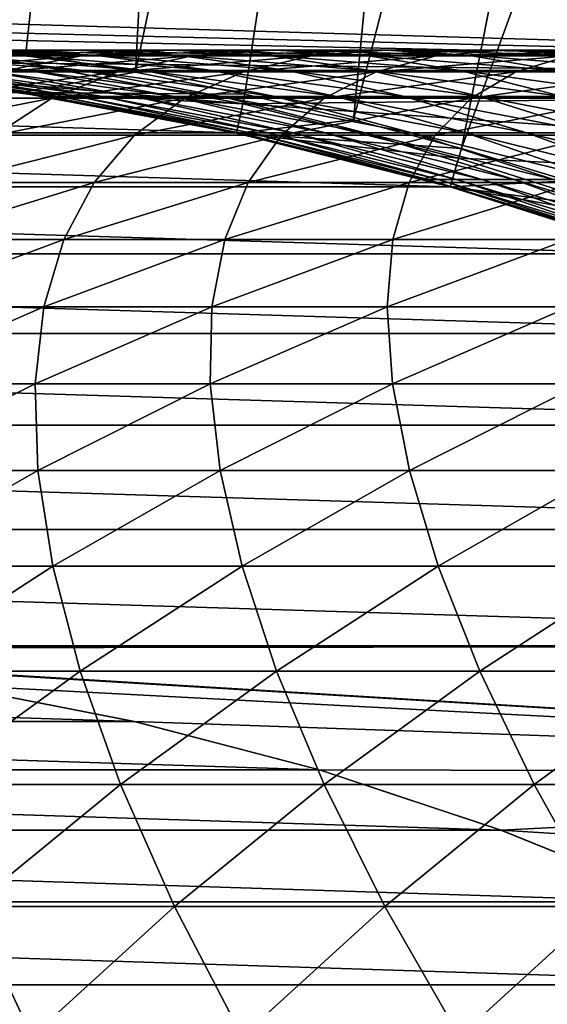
# Model space of a CAD drawing. Header units: metres. Extents: x -24 to 236, y -24 to 24.
# Tile 59 of 256: x 1.38 to 2.71, y 6.6 to 9.08. Entities that reach past the tile are written whole.
import ezdxf

# ---------------------------------------------------------------- set-up
doc = ezdxf.new("R2010")
doc.units = ezdxf.units.M
doc.layers.add('solid_10392024', color=7, linetype='CONTINUOUS')

msp = doc.modelspace()

# ---------------------------------------------------------------- linework, layer by layer
at = {"layer": 'solid_10392024'}
for points in [[(1.164514, 14.051829, 4.4), (1.11822, 9.030998, 9.4), (1.936805, 13.966345, 4.4)], [(1.936805, 13.966345, 4.4), (1.11822, 9.030998, 9.4), (1.395959, 8.992279, 9.4)], [(1.936805, 13.966345, 4.4), (1.395959, 8.992279, 9.4), (1.671865, 8.945097, 9.4)], [(1.936805, 13.966345, 4.4), (1.671865, 8.945097, 9.4), (2.703121, 13.838466, 4.4)], [(2.703121, 13.838466, 4.4), (1.671865, 8.945097, 9.4), (1.946592, 8.889324, 9.4)], [(2.703121, 13.838466, 4.4), (1.946592, 8.889324, 9.4), (2.21978, 8.825068, 9.4)], [(2.703121, 13.838466, 4.4), (2.21978, 8.825068, 9.4), (3.46125, 13.668568, 4.4)], [(3.46125, 13.668568, 4.4), (2.21978, 8.825068, 9.4), (2.490623, 8.752522, 9.4)], [(3.46125, 13.668568, 4.4), (2.490623, 8.752522, 9.4), (4.2089, 13.45716, 4.4)], [(4.2089, 13.45716, 4.4), (2.490623, 8.752522, 9.4), (2.758617, 8.671787, 9.4)], [(6.398346, 8.916892), (-5.858806, 9.280356), (5.858806, 9.280356)], [(0.279591, 9.070678), (-5.858806, 9.280356), (6.398346, 8.916892)], [(0.279591, 9.070678), (6.398346, 8.916892), (0.836992, 9.036287)], [(1.392124, 8.967575, 0.009358), (-0.837015, 9.03629, 0.009358), (0.837015, 9.03629, 0.009358)], [(0.277191, 8.995729, 0.009358), (-0.837015, 9.03629, 0.009358), (1.392124, 8.967575, 0.009358)], [(0.277191, 8.995729, 9.4), (1.395959, 8.992279, 9.4), (1.11822, 9.030998, 9.4)], [(0.837015, 9.03629, 0.009358), (0.836992, 9.036287), (1.392217, 8.967558)], [(0.836992, 9.036287), (6.398346, 8.916892), (1.392217, 8.967558)], [(1.392124, 8.967575, 0.009358), (0.837015, 9.03629, 0.009358), (1.392217, 8.967558)], [(0.277191, 8.995729, 9.4), (0.83047, 8.961599, 9.4), (1.395959, 8.992279, 9.4)], [(0.277191, 8.995729, 0.009358), (1.392124, 8.967575, 0.009358), (0.83047, 8.961599, 0.009358)], [(0.83047, 8.961599, 9.4), (1.671865, 8.945097, 9.4), (1.395959, 8.992279, 9.4)], [(1.028893, 8.986028, 106.393913), (1.515646, 8.999992, 106.363266), (1.289822, 8.999995, 102.630821)], [(1.028893, 8.986028, 106.393913), (1.272824, 8.98603, 110.121918), (1.515646, 8.999992, 106.363266)], [(1.081968, 9.000001, 98.892067), (1.569037, 8.987515, 98.866173), (1.379289, 8.987522, 95.124023)], [(1.081968, 9.000001, 98.892067), (1.289822, 8.999995, 102.630821), (1.569037, 8.987515, 98.866173)], [(1.272824, 8.98603, 110.121918), (1.75942, 8.999995, 110.088882), (1.515646, 8.999992, 106.363266)], [(1.272824, 8.98603, 110.121918), (1.534678, 8.986036, 113.84259), (1.75942, 8.999995, 110.088882)], [(1.289822, 8.999995, 102.630821), (1.776759, 8.98751, 102.602547), (1.569037, 8.987515, 98.866173)], [(1.289822, 8.999995, 102.630821), (1.515646, 8.999992, 106.363266), (1.776759, 8.98751, 102.602547)], [(1.515646, 8.999992, 106.363266), (1.75942, 8.999995, 110.088882), (2.002438, 8.987507, 106.332611)], [(1.515646, 8.999992, 106.363266), (2.002438, 8.987507, 106.332611), (1.776759, 8.98751, 102.602547)], [(1.534678, 8.986036, 113.84259), (2.021106, 9.000002, 113.807159), (1.75942, 8.999995, 110.088882)], [(1.534678, 8.986036, 113.84259), (1.814407, 8.986044, 117.555412), (2.021106, 9.000002, 113.807159)], [(1.75942, 8.999995, 110.088882), (2.021106, 9.000002, 113.807159), (2.246056, 8.987509, 110.05584)], [(1.75942, 8.999995, 110.088882), (2.246056, 8.987509, 110.05584), (2.002438, 8.987507, 106.332611)], [(1.814407, 8.986044, 117.555412), (2.300654, 9.00001, 117.517578), (2.021106, 9.000002, 113.807159)], [(1.814407, 8.986044, 117.555412), (2.111962, 8.986053, 121.25988), (2.300654, 9.00001, 117.517578)], [(2.021106, 9.000002, 113.807159), (2.300654, 9.00001, 117.517578), (2.507574, 8.987515, 113.771721)], [(2.021106, 9.000002, 113.807159), (2.507574, 8.987515, 113.771721), (2.246056, 8.987509, 110.05584)], [(2.111962, 8.986053, 121.25988), (2.598015, 9.000017, 121.219627), (2.300654, 9.00001, 117.517578)], [(2.111962, 8.986053, 121.25988), (2.427291, 8.986058, 124.955467), (2.598015, 9.000017, 121.219627)], [(2.300654, 9.00001, 117.517578), (2.598015, 9.000017, 121.219627), (2.786942, 8.987524, 117.479736)], [(2.300654, 9.00001, 117.517578), (2.786942, 8.987524, 117.479736), (2.507574, 8.987515, 113.771721)], [(2.427291, 8.986058, 124.955467), (2.913138, 9.000024, 124.912796), (2.598015, 9.000017, 121.219627)], [(2.427291, 8.986058, 124.955467), (2.760345, 8.986062, 128.641678), (2.913138, 9.000024, 124.912796)], [(2.598015, 9.000017, 121.219627), (2.913138, 9.000024, 124.912796), (3.084109, 8.987532, 121.179375)], [(2.598015, 9.000017, 121.219627), (3.084109, 8.987532, 121.179375), (2.786942, 8.987524, 117.479736)], [(0.83047, 8.961599, 0.009358), (1.392124, 8.967575, 0.009358), (1.941245, 8.864903, 0.009358)], [(0.91806, 8.987535, 83.868111), (1.404148, 8.948634, 83.851723), (1.286539, 8.948633, 80.09404)], [(0.91806, 8.987535, 83.868111), (1.053784, 8.987533, 87.624466), (1.404148, 8.948634, 83.851723)], [(1.04972, 8.945661, 113.877922), (1.534678, 8.986036, 113.84259), (1.272824, 8.98603, 110.121918)], [(1.04972, 8.945661, 113.877922), (1.32963, 8.945668, 117.59314), (1.534678, 8.986036, 113.84259)], [(1.053784, 8.987533, 87.624466), (1.539787, 8.948632, 87.605728), (1.404148, 8.948634, 83.851723)], [(1.053784, 8.987533, 87.624466), (1.207533, 8.987528, 91.37661), (1.539787, 8.948632, 87.605728)], [(1.207533, 8.987528, 91.37661), (1.693439, 8.948627, 91.355515), (1.539787, 8.948632, 87.605728)], [(1.207533, 8.987528, 91.37661), (1.379289, 8.987522, 95.124023), (1.693439, 8.948627, 91.355515)], [(1.32963, 8.945668, 117.59314), (1.814407, 8.986044, 117.555412), (1.534678, 8.986036, 113.84259)], [(1.32963, 8.945668, 117.59314), (1.627377, 8.945677, 121.300003), (1.814407, 8.986044, 117.555412)], [(1.379289, 8.987522, 95.124023), (1.865087, 8.948621, 95.100571), (1.693439, 8.948627, 91.355515)], [(1.379289, 8.987522, 95.124023), (1.569037, 8.987515, 98.866173), (1.865087, 8.948621, 95.100571)], [(1.941245, 8.864903, 0.009358), (1.392124, 8.967575, 0.009358), (1.392217, 8.967558)], [(1.392217, 8.967558), (6.398346, 8.916892), (1.941347, 8.864882)], [(1.941245, 8.864903, 0.009358), (1.392217, 8.967558), (1.941347, 8.864882)], [(1.569037, 8.987515, 98.866173), (2.054715, 8.948614, 98.840355), (1.865087, 8.948621, 95.100571)], [(1.569037, 8.987515, 98.866173), (1.776759, 8.98751, 102.602547), (2.054715, 8.948614, 98.840355)], [(1.627377, 8.945677, 121.300003), (2.111962, 8.986053, 121.25988), (1.814407, 8.986044, 117.555412)], [(1.627377, 8.945677, 121.300003), (1.942912, 8.945683, 124.998009), (2.111962, 8.986053, 121.25988)], [(1.776759, 8.98751, 102.602547), (2.262305, 8.948609, 102.574356), (2.054715, 8.948614, 98.840355)], [(1.776759, 8.98751, 102.602547), (2.002438, 8.987507, 106.332611), (2.262305, 8.948609, 102.574356)], [(1.942912, 8.945683, 124.998009), (2.427291, 8.986058, 124.955467), (2.111962, 8.986053, 121.25988)], [(1.942912, 8.945683, 124.998009), (2.276185, 8.945685, 128.68663), (2.427291, 8.986058, 124.955467)], [(2.002438, 8.987507, 106.332611), (2.246056, 8.987509, 110.05584), (2.48784, 8.948606, 106.302048)], [(2.002438, 8.987507, 106.332611), (2.48784, 8.948606, 106.302048), (2.262305, 8.948609, 102.574356)], [(2.246056, 8.987509, 110.05584), (2.507574, 8.987515, 113.771721), (2.731302, 8.948608, 110.022896)], [(2.246056, 8.987509, 110.05584), (2.731302, 8.948608, 110.022896), (2.48784, 8.948606, 106.302048)], [(2.276185, 8.945685, 128.68663), (2.760345, 8.986062, 128.641678), (2.427291, 8.986058, 124.955467)], [(2.276185, 8.945685, 128.68663), (2.627147, 8.945685, 132.365372), (2.760345, 8.986062, 128.641678)], [(2.507574, 8.987515, 113.771721), (2.786942, 8.987524, 117.479736), (2.992652, 8.948615, 113.736382)], [(2.507574, 8.987515, 113.771721), (2.992652, 8.948615, 113.736382), (2.731302, 8.948608, 110.022896)], [(2.627147, 8.945685, 132.365372), (3.111075, 8.986062, 132.317978), (2.760345, 8.986062, 128.641678)], [(2.627147, 8.945685, 132.365372), (2.995748, 8.945683, 136.033722), (3.111075, 8.986062, 132.317978)], [(0.83047, 8.961599, 9.4), (1.380554, 8.893479, 9.4), (1.671865, 8.945097, 9.4)], [(1.380525, 8.893489, 57.5), (1.380554, 8.893479, 9.4), (0.83047, 8.961599, 9.4)], [(0.83047, 8.961599, 0.009358), (1.941245, 8.864903, 0.009358), (1.380554, 8.893479, 0.009358)], [(0.831248, 8.961519), (0.83047, 8.961599, 0.009358), (1.380554, 8.893479, 0.009358)], [(1.380317, 8.893538), (0.831248, 8.961519), (1.380554, 8.893479, 0.009358)], [(0.969541, 8.948606, 61.268749), (0.996745, 8.948611, 65.036972), (1.453076, 8.883405, 61.266426)], [(0.969541, 8.948606, 61.268749), (1.453076, 8.883405, 61.266426), (1.44401, 8.883402, 57.5)], [(0.969541, 8.948606, 61.268749), (1.44401, 8.883402, 57.5), (1.380525, 8.893489, 57.5)], [(0.996745, 8.948611, 65.036972), (1.042063, 8.948618, 68.804138), (1.480263, 8.88341, 65.032318)], [(0.996745, 8.948611, 65.036972), (1.480263, 8.88341, 65.032318), (1.453076, 8.883405, 61.266426)], [(1.042063, 8.948618, 68.804138), (1.10548, 8.948625, 72.569717), (1.525554, 8.883417, 68.797165)], [(1.042063, 8.948618, 68.804138), (1.525554, 8.883417, 68.797165), (1.480263, 8.88341, 65.032318)], [(1.10548, 8.948625, 72.569717), (1.186977, 8.94863, 76.333199), (1.588931, 8.883424, 72.560417)], [(1.10548, 8.948625, 72.569717), (1.588931, 8.883424, 72.560417), (1.525554, 8.883417, 68.797165)], [(1.145684, 8.879009, 121.33989), (1.627377, 8.945677, 121.300003), (1.32963, 8.945668, 117.59314)], [(1.145684, 8.879009, 121.33989), (1.461424, 8.879015, 125.040291), (1.627377, 8.945677, 121.300003)], [(1.186977, 8.94863, 76.333199), (1.286539, 8.948633, 80.09404), (1.670378, 8.88343, 76.321564)], [(1.186977, 8.94863, 76.333199), (1.670378, 8.88343, 76.321564), (1.588931, 8.883424, 72.560417)], [(1.286539, 8.948633, 80.09404), (1.404148, 8.948634, 83.851723), (1.769879, 8.883432, 80.080078)], [(1.286539, 8.948633, 80.09404), (1.769879, 8.883432, 80.080078), (1.670378, 8.88343, 76.321564)], [(1.380554, 8.893479, 9.4), (1.946592, 8.889324, 9.4), (1.671865, 8.945097, 9.4)], [(1.404148, 8.948634, 83.851723), (1.887414, 8.883433, 83.835434), (1.769879, 8.883432, 80.080078)], [(1.404148, 8.948634, 83.851723), (1.539787, 8.948632, 87.605728), (1.887414, 8.883433, 83.835434)], [(1.461424, 8.879015, 125.040291), (1.942912, 8.945683, 124.998009), (1.627377, 8.945677, 121.300003)], [(1.461424, 8.879015, 125.040291), (1.794915, 8.879018, 128.731323), (1.942912, 8.945683, 124.998009)], [(1.539787, 8.948632, 87.605728), (2.022969, 8.88343, 87.587097), (1.887414, 8.883433, 83.835434)], [(1.539787, 8.948632, 87.605728), (1.693439, 8.948627, 91.355515), (2.022969, 8.88343, 87.587097)], [(1.693439, 8.948627, 91.355515), (2.176525, 8.883427, 91.334541), (2.022969, 8.88343, 87.587097)], [(1.693439, 8.948627, 91.355515), (1.865087, 8.948621, 95.100571), (2.176525, 8.883427, 91.334541)], [(1.794915, 8.879018, 128.731323), (2.276185, 8.945685, 128.68663), (1.942912, 8.945683, 124.998009)], [(1.794915, 8.879018, 128.731323), (2.146107, 8.879018, 132.412491), (2.276185, 8.945685, 128.68663)], [(1.865087, 8.948621, 95.100571), (2.348065, 8.88342, 95.077248), (2.176525, 8.883427, 91.334541)], [(1.865087, 8.948621, 95.100571), (2.054715, 8.948614, 98.840355), (2.348065, 8.88342, 95.077248)], [(2.054715, 8.948614, 98.840355), (2.537574, 8.883413, 98.81469), (2.348065, 8.88342, 95.077248)], [(2.054715, 8.948614, 98.840355), (2.262305, 8.948609, 102.574356), (2.537574, 8.883413, 98.81469)], [(2.146107, 8.879018, 132.412491), (2.627147, 8.945685, 132.365372), (2.276185, 8.945685, 128.68663)], [(2.146107, 8.879018, 132.412491), (2.514952, 8.879015, 136.083267), (2.627147, 8.945685, 132.365372)], [(2.262305, 8.948609, 102.574356), (2.745032, 8.883408, 102.546333), (2.537574, 8.883413, 98.81469)], [(2.262305, 8.948609, 102.574356), (2.48784, 8.948606, 106.302048), (2.745032, 8.883408, 102.546333)], [(2.48784, 8.948606, 106.302048), (2.731302, 8.948608, 110.022896), (2.970425, 8.883406, 106.27166)], [(2.48784, 8.948606, 106.302048), (2.970425, 8.883406, 106.27166), (2.745032, 8.883408, 102.546333)], [(2.514952, 8.879015, 136.083267), (2.995748, 8.945683, 136.033722), (2.627147, 8.945685, 132.365372)], [(2.514952, 8.879015, 136.083267), (2.901401, 8.879008, 139.743134), (2.995748, 8.945683, 136.033722)], [(1.941347, 8.864882), (6.398346, 8.916892), (6.915138, 8.522408)], [(1.924624, 8.79179), (-1.924624, 8.79179), (-1.380317, 8.893538)], [(1.924624, 8.79179), (-1.380317, 8.893538), (1.380317, 8.893538)], [(1.924624, 8.79179), (1.380317, 8.893538), (1.380554, 8.893479, 0.009358)], [(1.380525, 8.893489, 57.5), (1.44401, 8.883402, 57.5), (1.380554, 8.893479, 9.4)], [(1.380554, 8.893479, 9.4), (1.925383, 8.791632, 9.4), (1.946592, 8.889324, 9.4)], [(1.923306, 8.792092, 57.5), (1.925383, 8.791632, 9.4), (1.380554, 8.893479, 9.4)], [(1.44401, 8.883402, 57.5), (1.923306, 8.792092, 57.5), (1.380554, 8.893479, 9.4)], [(1.380554, 8.893479, 0.009358), (1.941245, 8.864903, 0.009358), (1.925383, 8.791632, 0.009358)], [(1.924624, 8.79179), (1.380554, 8.893479, 0.009358), (1.925383, 8.791632, 0.009358)], [(1.925383, 8.791632, 9.4), (2.21978, 8.825068, 9.4), (1.946592, 8.889324, 9.4)], [(0.984243, 8.786252, 125.082199), (1.461424, 8.879015, 125.040291), (1.145684, 8.879009, 121.33989)], [(0.984243, 8.786252, 125.082199), (1.317949, 8.786255, 128.77562), (1.461424, 8.879015, 125.040291)], [(1.317949, 8.786255, 128.77562), (1.794915, 8.879018, 128.731323), (1.461424, 8.879015, 125.040291)], [(1.317949, 8.786255, 128.77562), (1.66937, 8.786255, 132.459183), (1.794915, 8.879018, 128.731323)], [(1.453076, 8.883405, 61.266426), (1.923306, 8.792092, 57.5), (1.44401, 8.883402, 57.5)], [(1.453076, 8.883405, 61.266426), (1.480263, 8.88341, 65.032318), (1.932367, 8.792095, 61.264122)], [(1.453076, 8.883405, 61.266426), (1.932367, 8.792095, 61.264122), (1.923306, 8.792092, 57.5)], [(1.480263, 8.88341, 65.032318), (1.525554, 8.883417, 68.797165), (1.959537, 8.792101, 65.027718)], [(1.480263, 8.88341, 65.032318), (1.959537, 8.792101, 65.027718), (1.932367, 8.792095, 61.264122)], [(1.525554, 8.883417, 68.797165), (1.588931, 8.883424, 72.560417), (2.004801, 8.792108, 68.790253)], [(1.525554, 8.883417, 68.797165), (2.004801, 8.792108, 68.790253), (1.959537, 8.792101, 65.027718)], [(1.588931, 8.883424, 72.560417), (1.670378, 8.88343, 76.321564), (2.068139, 8.792114, 72.551201)], [(1.588931, 8.883424, 72.560417), (2.068139, 8.792114, 72.551201), (2.004801, 8.792108, 68.790253)], [(1.66937, 8.786255, 132.459183), (2.146107, 8.879018, 132.412491), (1.794915, 8.879018, 128.731323)], [(1.66937, 8.786255, 132.459183), (2.038457, 8.786251, 136.132355), (2.146107, 8.879018, 132.412491)], [(1.670378, 8.88343, 76.321564), (1.769879, 8.883432, 80.080078), (2.149537, 8.79212, 76.310043)], [(1.670378, 8.88343, 76.321564), (2.149537, 8.79212, 76.310043), (2.068139, 8.792114, 72.551201)], [(1.769879, 8.883432, 80.080078), (1.887414, 8.883433, 83.835434), (2.248976, 8.792123, 80.066246)], [(1.769879, 8.883432, 80.080078), (2.248976, 8.792123, 80.066246), (2.149537, 8.79212, 76.310043)], [(1.887414, 8.883433, 83.835434), (2.366439, 8.792123, 83.819283), (2.248976, 8.792123, 80.066246)], [(1.887414, 8.883433, 83.835434), (2.022969, 8.88343, 87.587097), (2.366439, 8.792123, 83.819283)], [(1.925383, 8.791632, 0.009358), (1.941245, 8.864903, 0.009358), (2.483781, 8.728477, 0.009358)], [(2.483781, 8.728477, 0.009358), (1.941245, 8.864903, 0.009358), (1.941347, 8.864882)], [(1.941347, 8.864882), (6.915138, 8.522408), (2.483817, 8.728465)], [(2.483781, 8.728477, 0.009358), (1.941347, 8.864882), (2.483817, 8.728465)], [(2.022969, 8.88343, 87.587097), (2.50191, 8.792121, 87.568626), (2.366439, 8.792123, 83.819283)], [(2.022969, 8.88343, 87.587097), (2.176525, 8.883427, 91.334541), (2.50191, 8.792121, 87.568626)], [(2.038457, 8.786251, 136.132355), (2.514952, 8.879015, 136.083267), (2.146107, 8.879018, 132.412491)], [(2.038457, 8.786251, 136.132355), (2.425161, 8.786245, 139.794647), (2.514952, 8.879015, 136.083267)], [(2.176525, 8.883427, 91.334541), (2.65537, 8.792116, 91.313751), (2.50191, 8.792121, 87.568626)], [(2.176525, 8.883427, 91.334541), (2.348065, 8.88342, 95.077248), (2.65537, 8.792116, 91.313751)], [(2.348065, 8.88342, 95.077248), (2.826804, 8.79211, 95.054138), (2.65537, 8.792116, 91.313751)], [(2.348065, 8.88342, 95.077248), (2.537574, 8.883413, 98.81469), (2.826804, 8.79211, 95.054138)], [(2.425161, 8.786245, 139.794647), (2.901401, 8.879008, 139.743134), (2.514952, 8.879015, 136.083267)], [(2.425161, 8.786245, 139.794647), (2.829432, 8.786237, 143.445541), (2.901401, 8.879008, 139.743134)], [(2.537574, 8.883413, 98.81469), (3.016194, 8.792104, 98.789246), (2.826804, 8.79211, 95.054138)], [(2.537574, 8.883413, 98.81469), (2.745032, 8.883408, 102.546333), (3.016194, 8.792104, 98.789246)], [(1.925383, 8.791632, 9.4), (2.490623, 8.752522, 9.4), (2.21978, 8.825068, 9.4)], [(2.462766, 8.656474), (-2.462766, 8.656474), (-1.924624, 8.79179)], [(2.462766, 8.656474), (-1.924624, 8.79179), (1.924624, 8.79179)], [(1.932367, 8.792095, 61.264122), (2.39695, 8.674943, 57.5), (1.923306, 8.792092, 57.5)], [(1.923306, 8.792092, 57.5), (2.39695, 8.674943, 57.5), (1.925383, 8.791632, 9.4)], [(2.462766, 8.656474), (1.924624, 8.79179), (1.925383, 8.791632, 0.009358)], [(1.925383, 8.791632, 9.4), (2.462918, 8.656441, 9.4), (2.490623, 8.752522, 9.4)], [(2.462967, 8.656431, 57.5), (2.462918, 8.656441, 9.4), (1.925383, 8.791632, 9.4)], [(2.39695, 8.674943, 57.5), (2.462967, 8.656431, 57.5), (1.925383, 8.791632, 9.4)], [(1.925383, 8.791632, 0.009358), (2.483781, 8.728477, 0.009358), (2.462918, 8.656441, 0.009358)], [(2.462766, 8.656474), (1.925383, 8.791632, 0.009358), (2.462918, 8.656441, 0.009358)], [(1.932367, 8.792095, 61.264122), (1.959537, 8.792101, 65.027718), (2.406005, 8.674945, 61.261845)], [(1.932367, 8.792095, 61.264122), (2.406005, 8.674945, 61.261845), (2.39695, 8.674943, 57.5)], [(1.959537, 8.792101, 65.027718), (2.004801, 8.792108, 68.790253), (2.433159, 8.674951, 65.023163)], [(1.959537, 8.792101, 65.027718), (2.433159, 8.674951, 65.023163), (2.406005, 8.674945, 61.261845)], [(2.004801, 8.792108, 68.790253), (2.068139, 8.792114, 72.551201), (2.478395, 8.674957, 68.783417)], [(2.004801, 8.792108, 68.790253), (2.478395, 8.674957, 68.783417), (2.433159, 8.674951, 65.023163)], [(2.068139, 8.792114, 72.551201), (2.149537, 8.79212, 76.310043), (2.541696, 8.674964, 72.542091)], [(2.068139, 8.792114, 72.551201), (2.541696, 8.674964, 72.542091), (2.478395, 8.674957, 68.783417)], [(2.149537, 8.79212, 76.310043), (2.248976, 8.792123, 80.066246), (2.623044, 8.67497, 76.298653)], [(2.149537, 8.79212, 76.310043), (2.623044, 8.67497, 76.298653), (2.541696, 8.674964, 72.542091)], [(2.248976, 8.792123, 80.066246), (2.722423, 8.674973, 80.052567), (2.623044, 8.67497, 76.298653)], [(2.248976, 8.792123, 80.066246), (2.366439, 8.792123, 83.819283), (2.722423, 8.674973, 80.052567)], [(2.366439, 8.792123, 83.819283), (2.839814, 8.674973, 83.803322), (2.722423, 8.674973, 80.052567)], [(2.366439, 8.792123, 83.819283), (2.50191, 8.792121, 87.568626), (2.839814, 8.674973, 83.803322)], [(2.50191, 8.792121, 87.568626), (2.975202, 8.674971, 87.550377), (2.839814, 8.674973, 83.803322)], [(2.50191, 8.792121, 87.568626), (2.65537, 8.792116, 91.313751), (2.975202, 8.674971, 87.550377)], [(2.65537, 8.792116, 91.313751), (3.128569, 8.674966, 91.293213), (2.975202, 8.674971, 87.550377)], [(2.65537, 8.792116, 91.313751), (2.826804, 8.79211, 95.054138), (3.128569, 8.674966, 91.293213)], [(1.198337, 8.667668, 132.50531), (1.66937, 8.786255, 132.459183), (1.317949, 8.786255, 128.77562)], [(1.198337, 8.667668, 132.50531), (1.567663, 8.667665, 136.180862), (1.66937, 8.786255, 132.459183)], [(1.567663, 8.667665, 136.180862), (2.038457, 8.786251, 136.132355), (1.66937, 8.786255, 132.459183)], [(1.567663, 8.667665, 136.180862), (1.954619, 8.667659, 139.845551), (2.038457, 8.786251, 136.132355)], [(1.954619, 8.667659, 139.845551), (2.425161, 8.786245, 139.794647), (2.038457, 8.786251, 136.132355)], [(1.954619, 8.667659, 139.845551), (2.359156, 8.667651, 143.49884), (2.425161, 8.786245, 139.794647)], [(2.359156, 8.667651, 143.49884), (2.829432, 8.786237, 143.445541), (2.425161, 8.786245, 139.794647)], [(2.359156, 8.667651, 143.49884), (2.781225, 8.667643, 147.140228), (2.829432, 8.786237, 143.445541)], [(2.462918, 8.656441, 9.4), (2.758617, 8.671787, 9.4), (2.490623, 8.752522, 9.4)], [(2.462918, 8.656441, 0.009358), (2.483781, 8.728477, 0.009358), (3.016136, 8.559085, 0.009358)], [(2.483781, 8.728477, 0.009358), (2.483817, 8.728465), (3.016048, 8.559123)], [(3.016136, 8.559085, 0.009358), (2.483781, 8.728477, 0.009358), (3.016048, 8.559123)], [(2.483817, 8.728465), (6.915138, 8.522408), (3.016048, 8.559123)], [(1.103953, 8.523604, 136.228653), (1.567663, 8.667665, 136.180862), (1.198337, 8.667668, 132.50531)], [(1.103953, 8.523604, 136.228653), (1.491157, 8.523598, 139.895676), (1.567663, 8.667665, 136.180862)], [(1.491157, 8.523598, 139.895676), (1.954619, 8.667659, 139.845551), (1.567663, 8.667665, 136.180862)], [(1.491157, 8.523598, 139.895676), (1.895956, 8.52359, 143.551331), (1.954619, 8.667659, 139.845551)], [(1.895956, 8.52359, 143.551331), (2.359156, 8.667651, 143.49884), (1.954619, 8.667659, 139.845551)], [(1.895956, 8.52359, 143.551331), (2.318301, 8.523582, 147.195099), (2.359156, 8.667651, 143.49884)], [(2.318301, 8.523582, 147.195099), (2.781225, 8.667643, 147.140228), (2.359156, 8.667651, 143.49884)], [(2.318301, 8.523582, 147.195099), (2.758143, 8.523575, 150.826477), (2.781225, 8.667643, 147.140228)], [(2.39695, 8.674943, 57.5), (2.406005, 8.674945, 61.261845), (2.462967, 8.656431, 57.5)], [(2.406005, 8.674945, 61.261845), (2.433159, 8.674951, 65.023163), (2.872598, 8.532299, 61.259605)], [(2.406005, 8.674945, 61.261845), (2.872598, 8.532299, 61.259605), (2.863548, 8.532297, 57.5)], [(2.406005, 8.674945, 61.261845), (2.863548, 8.532297, 57.5), (2.462967, 8.656431, 57.5)], [(2.433159, 8.674951, 65.023163), (2.478395, 8.674957, 68.783417), (2.899736, 8.532305, 65.018677)], [(2.433159, 8.674951, 65.023163), (2.899736, 8.532305, 65.018677), (2.872598, 8.532299, 61.259605)], [(2.462918, 8.656441, 9.4), (3.024445, 8.582664, 9.4), (2.758617, 8.671787, 9.4)], [(2.478395, 8.674957, 68.783417), (2.541696, 8.674964, 72.542091), (2.944946, 8.532311, 68.776688)], [(2.478395, 8.674957, 68.783417), (2.944946, 8.532311, 68.776688), (2.899736, 8.532305, 65.018677)], [(2.541696, 8.674964, 72.542091), (2.623044, 8.67497, 76.298653), (3.008209, 8.532318, 72.533119)], [(2.541696, 8.674964, 72.542091), (3.008209, 8.532318, 72.533119), (2.944946, 8.532311, 68.776688)], [(2.623044, 8.67497, 76.298653), (2.722423, 8.674973, 80.052567), (3.089509, 8.532323, 76.28743)], [(2.623044, 8.67497, 76.298653), (3.089509, 8.532323, 76.28743), (3.008209, 8.532318, 72.533119)], [(2.991777, 8.488186), (-2.991777, 8.488186), (-2.462766, 8.656474)], [(2.991777, 8.488186), (-2.462766, 8.656474), (2.462766, 8.656474)], [(2.462766, 8.656474), (2.462918, 8.656441, 0.009358), (2.991145, 8.488405, 0.009358)], [(2.991777, 8.488186), (2.462766, 8.656474), (2.991145, 8.488405, 0.009358)], [(2.462918, 8.656441, 9.4), (2.991145, 8.488405, 9.4), (3.024445, 8.582664, 9.4)], [(2.991193, 8.48839, 57.5), (2.991145, 8.488405, 9.4), (2.462918, 8.656441, 9.4)], [(2.863548, 8.532297, 57.5), (2.991193, 8.48839, 57.5), (2.462918, 8.656441, 9.4)], [(2.462967, 8.656431, 57.5), (2.863548, 8.532297, 57.5), (2.462918, 8.656441, 9.4)], [(2.462918, 8.656441, 0.009358), (3.016136, 8.559085, 0.009358), (2.991145, 8.488405, 0.009358)], [(1.036139, 8.354486, 139.944901), (1.491157, 8.523598, 139.895676), (1.103953, 8.523604, 136.228653)], [(1.036139, 8.354486, 139.944901), (1.441195, 8.354478, 143.602875), (1.491157, 8.523598, 139.895676)], [(1.441195, 8.354478, 143.602875), (1.895956, 8.52359, 143.551331), (1.491157, 8.523598, 139.895676)], [(1.441195, 8.354478, 143.602875), (1.86381, 8.354469, 147.248962), (1.895956, 8.52359, 143.551331)], [(1.86381, 8.354469, 147.248962), (2.318301, 8.523582, 147.195099), (1.895956, 8.52359, 143.551331)], [(1.86381, 8.354469, 147.248962), (2.303936, 8.354463, 150.88269), (2.318301, 8.523582, 147.195099)], [(2.303936, 8.354463, 150.88269), (2.758143, 8.523575, 150.826477), (2.318301, 8.523582, 147.195099)], [(2.303936, 8.354463, 150.88269), (2.761523, 8.35446, 154.50351), (2.758143, 8.523575, 150.826477)], [(3.508648, 8.287905), (-3.508648, 8.287905), (-2.991777, 8.488186)], [(3.508648, 8.287905), (-2.991777, 8.488186), (2.991777, 8.488186)], [(0.996208, 8.160811, 143.65329), (1.441195, 8.354478, 143.602875), (1.036139, 8.354486, 139.944901)], [(0.996208, 8.160811, 143.65329), (1.419088, 8.160804, 147.301682), (1.441195, 8.354478, 143.602875)], [(1.419088, 8.160804, 147.301682), (1.86381, 8.354469, 147.248962), (1.441195, 8.354478, 143.602875)], [(1.419088, 8.160804, 147.301682), (1.859492, 8.160797, 150.937683), (1.86381, 8.354469, 147.248962)], [(1.859492, 8.160797, 150.937683), (2.303936, 8.354463, 150.88269), (1.86381, 8.354469, 147.248962)], [(1.859492, 8.160797, 150.937683), (2.317371, 8.160793, 154.560822), (2.303936, 8.354463, 150.88269)], [(2.317371, 8.160793, 154.560822), (2.761523, 8.35446, 154.50351), (2.303936, 8.354463, 150.88269)], [(2.317371, 8.160793, 154.560822), (2.792677, 8.160796, 158.170563), (2.761523, 8.35446, 154.50351)], [(4.011116, 8.056745), (-4.011116, 8.056745), (-3.508648, 8.287905)], [(4.011116, 8.056745), (-3.508648, 8.287905), (3.508648, 8.287905)], [(0.985442, 7.943153, 147.353073), (1.419088, 8.160804, 147.301682), (0.996208, 8.160811, 143.65329)], [(0.985442, 7.943153, 147.353073), (1.426116, 7.943146, 150.991318), (1.419088, 8.160804, 147.301682)], [(1.426116, 7.943146, 150.991318), (1.859492, 8.160797, 150.937683), (1.419088, 8.160804, 147.301682)], [(1.426116, 7.943146, 150.991318), (1.88428, 7.943143, 154.616699), (1.859492, 8.160797, 150.937683)], [(1.88428, 7.943143, 154.616699), (2.317371, 8.160793, 154.560822), (1.859492, 8.160797, 150.937683)], [(1.88428, 7.943143, 154.616699), (2.359883, 7.943146, 158.228714), (2.317371, 8.160793, 154.560822)], [(2.359883, 7.943146, 158.228714), (2.792677, 8.160796, 158.170563), (2.317371, 8.160793, 154.560822)], [(2.359883, 7.943146, 158.228714), (2.852866, 7.943155, 161.826843), (2.792677, 8.160796, 158.170563)], [(4.499504, 7.794505), (-4.499504, 7.794505), (-4.011116, 8.056745)], [(4.499504, 7.794505), (-4.011116, 8.056745), (4.011116, 8.056745)], [(1.005084, 7.70215, 151.043427), (1.426116, 7.943146, 150.991318), (0.985442, 7.943153, 147.353073)], [(1.005084, 7.70215, 151.043427), (1.463523, 7.702147, 154.67099), (1.426116, 7.943146, 150.991318)], [(1.463523, 7.702147, 154.67099), (1.88428, 7.943143, 154.616699), (1.426116, 7.943146, 150.991318)], [(1.463523, 7.702147, 154.67099), (1.939415, 7.70215, 158.285187), (1.88428, 7.943143, 154.616699)], [(1.939415, 7.70215, 158.285187), (2.359883, 7.943146, 158.228714), (1.88428, 7.943143, 154.616699)], [(1.939415, 7.70215, 158.285187), (2.4327, 7.702158, 161.885529), (2.359883, 7.943146, 158.228714)], [(2.4327, 7.702158, 161.885529), (2.852866, 7.943155, 161.826843), (2.359883, 7.943146, 158.228714)], [(2.4327, 7.702158, 161.885529), (2.943301, 7.70217, 165.471542), (2.852866, 7.943155, 161.826843)], [(4.971456, 7.502286), (-4.971456, 7.502286), (-4.499504, 7.794505)], [(4.971456, 7.502286), (-4.499504, 7.794505), (4.499504, 7.794505)], [(1.056338, 7.438514, 154.723526), (1.463523, 7.702147, 154.67099), (1.005084, 7.70215, 151.043427)], [(1.056338, 7.438514, 154.723526), (1.53251, 7.438517, 158.339859), (1.463523, 7.702147, 154.67099)], [(1.53251, 7.438517, 158.339859), (1.939415, 7.70215, 158.285187), (1.463523, 7.702147, 154.67099)], [(1.53251, 7.438517, 158.339859), (2.026087, 7.438525, 161.942337), (1.939415, 7.70215, 158.285187)], [(2.026087, 7.438525, 161.942337), (2.4327, 7.702158, 161.885529), (1.939415, 7.70215, 158.285187)], [(2.026087, 7.438525, 161.942337), (2.536994, 7.438536, 165.530487), (2.4327, 7.702158, 161.885529)], [(2.536994, 7.438536, 165.530487), (2.943301, 7.70217, 165.471542), (2.4327, 7.702158, 161.885529)], [(2.536994, 7.438536, 165.530487), (3.065152, 7.438548, 169.103836), (2.943301, 7.70217, 165.471542)], [(-0.240831, 7.496129), (-4.971456, 7.502286), (4.971456, 7.502286)], [(4.971456, 7.502286), (0.240831, 7.496129), (-0.240831, 7.496129)], [(0.240831, 7.496129), (4.971456, 7.502286), (5.424272, 7.18173)], [(0.240831, 7.496129), (5.424272, 7.18173), (0.720831, 7.465271)], [(0.720831, 7.465271), (5.424272, 7.18173), (1.196781, 7.403913)], [(1.140362, 7.153022, 158.392532), (1.53251, 7.438517, 158.339859), (1.056338, 7.438514, 154.723526)], [(1.140362, 7.153022, 158.392532), (1.634221, 7.15303, 161.99707), (1.53251, 7.438517, 158.339859)], [(1.634221, 7.15303, 161.99707), (2.026087, 7.438525, 161.942337), (1.53251, 7.438517, 158.339859)], [(1.634221, 7.15303, 161.99707), (2.145422, 7.15304, 165.587296), (2.026087, 7.438525, 161.942337)], [(2.145422, 7.15304, 165.587296), (2.536994, 7.438536, 165.530487), (2.026087, 7.438525, 161.942337)], [(2.145422, 7.15304, 165.587296), (2.673888, 7.153051, 169.16272), (2.536994, 7.438536, 165.530487)], [(2.673888, 7.153051, 169.16272), (3.065152, 7.438548, 169.103836), (2.536994, 7.438536, 165.530487)], [(2.673888, 7.153051, 169.16272), (3.219543, 7.15306, 172.722885), (3.065152, 7.438548, 169.103836)], [(1.668887, 7.311958, 0.009358), (-1.668887, 7.311958, 0.009358), (-1.197023, 7.403854, 0.009358)], [(1.668887, 7.311958, 0.009358), (-1.197023, 7.403854, 0.009358), (1.197023, 7.403854, 0.009358)], [(1.196781, 7.403913), (5.424272, 7.18173), (1.66828, 7.312086)], [(1.197023, 7.403854, 0.009358), (1.196781, 7.403913), (1.66828, 7.312086)], [(1.668887, 7.311958, 0.009358), (1.197023, 7.403854, 0.009358), (1.66828, 7.312086)], [(2.133907, 7.19002, 0.009358), (-2.133907, 7.19002, 0.009358), (-1.668887, 7.311958, 0.009358)], [(2.133907, 7.19002, 0.009358), (-1.668887, 7.311958, 0.009358), (1.668887, 7.311958, 0.009358)], [(1.66828, 7.312086), (5.424272, 7.18173), (2.133915, 7.19001)], [(1.668887, 7.311958, 0.009358), (1.66828, 7.312086), (2.133915, 7.19001)], [(2.133907, 7.19002, 0.009358), (1.668887, 7.311958, 0.009358), (2.133915, 7.19001)], [(2.590199, 7.038527, 0.009358), (-2.590199, 7.038527, 0.009358), (-2.133907, 7.19002, 0.009358)], [(2.590199, 7.038527, 0.009358), (-2.133907, 7.19002, 0.009358), (2.133907, 7.19002, 0.009358)], [(2.133907, 7.19002, 0.009358), (2.133915, 7.19001), (2.590799, 7.038311)], [(2.590199, 7.038527, 0.009358), (2.133907, 7.19002, 0.009358), (2.590799, 7.038311)], [(2.133915, 7.19001), (5.424272, 7.18173), (2.590799, 7.038311)], [(2.590799, 7.038311), (5.424272, 7.18173), (5.855734, 6.83451)], [(1.258254, 6.846512, 162.049591), (1.634221, 7.15303, 161.99707), (1.140362, 7.153022, 158.392532)], [(1.258254, 6.846512, 162.049591), (1.769738, 6.846522, 165.6418), (1.634221, 7.15303, 161.99707)], [(1.769738, 6.846522, 165.6418), (2.145422, 7.15304, 165.587296), (1.634221, 7.15303, 161.99707)], [(1.769738, 6.846522, 165.6418), (2.298499, 6.846532, 169.219223), (2.145422, 7.15304, 165.587296)], [(2.298499, 6.846532, 169.219223), (2.673888, 7.153051, 169.16272), (2.145422, 7.15304, 165.587296)], [(2.298499, 6.846532, 169.219223), (2.844461, 6.846541, 172.781387), (2.673888, 7.153051, 169.16272)], [(2.844461, 6.846541, 172.781387), (3.219543, 7.15306, 172.722885), (2.673888, 7.153051, 169.16272)], [(3.035901, 6.858083, 0.009358), (-3.035901, 6.858083, 0.009358), (-2.590199, 7.038527, 0.009358)], [(3.035901, 6.858083, 0.009358), (-2.590199, 7.038527, 0.009358), (2.590199, 7.038527, 0.009358)], [(3.035901, 6.858083, 0.009358), (2.590199, 7.038527, 0.009358), (2.590799, 7.038311)], [(2.590799, 7.038311), (5.855734, 6.83451), (3.036089, 6.857999)], [(3.035901, 6.858083, 0.009358), (2.590799, 7.038311), (3.036089, 6.857999)], [(3.469084, 6.649467, 0.009358), (-3.469084, 6.649467, 0.009358), (-3.035901, 6.858083, 0.009358)], [(3.469084, 6.649467, 0.009358), (-3.035901, 6.858083, 0.009358), (3.035901, 6.858083, 0.009358)], [(0.899291, 6.519871, 162.099731), (1.411044, 6.519881, 165.693832), (1.258254, 6.846512, 162.049591)], [(1.411044, 6.519881, 165.693832), (1.769738, 6.846522, 165.6418), (1.258254, 6.846512, 162.049591)], [(1.411044, 6.519881, 165.693832), (1.940087, 6.519891, 169.273178), (1.769738, 6.846522, 165.6418)], [(1.940087, 6.519891, 169.273178), (2.298499, 6.846532, 169.219223), (1.769738, 6.846522, 165.6418)], [(1.940087, 6.519891, 169.273178), (2.486344, 6.519899, 172.837265), (2.298499, 6.846532, 169.219223)], [(2.486344, 6.519899, 172.837265), (2.844461, 6.846541, 172.781387), (2.298499, 6.846532, 169.219223)], [(2.486344, 6.519899, 172.837265), (3.049738, 6.519904, 176.38562), (2.844461, 6.846541, 172.781387)], [(3.887967, 6.41355, 0.009358), (-3.887967, 6.41355, 0.009358), (-3.469084, 6.649467, 0.009358)], [(3.887967, 6.41355, 0.009358), (-3.469084, 6.649467, 0.009358), (3.469084, 6.649467, 0.009358)]]:
    msp.add_3dface(points, dxfattribs=at)

doc.saveas('drawing.dxf')
